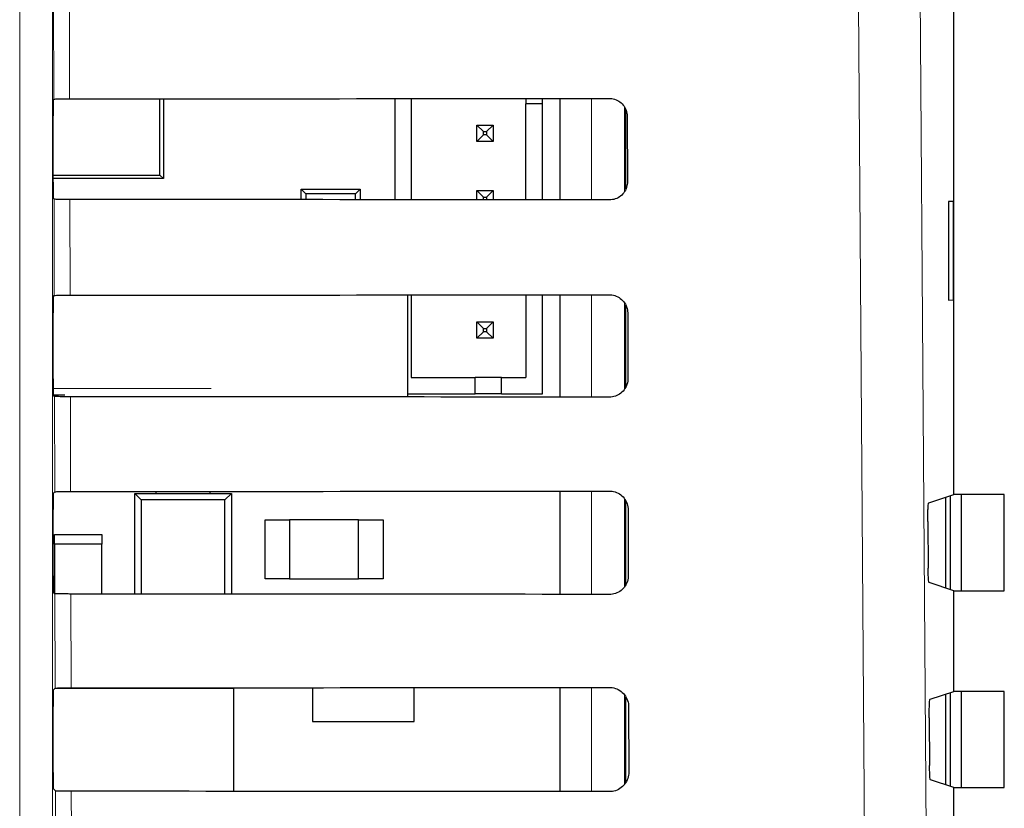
# Paper-space layout 'Blatt3' of a CAD drawing. Header units: millimetres. Extents: x 5 to 418, y 2 to 292.
# Tile 26 of 36: x 153 to 168, y 207 to 219. Entities that reach past the tile are written whole.
import ezdxf

# ---------------------------------------------------------------- set-up
doc = ezdxf.new("R2010")
doc.units = ezdxf.units.MM

psp = doc.layouts.new('Blatt3')

# ---------------------------------------------------------------- linework, layer by layer
at = {"color": 7, "linetype": 'Continuous', "lineweight": 18}
for p, q in [((153.4627, 189.5155), (153.4627, 231.3497)), ((153.9626, 231.3497), (153.9626, 189.5155)), ((153.9826, 217.6608), (153.9791, 219.1421)), ((154.221, 219.1377), (154.2244, 217.6652)), ((162.1821, 216.125), (162.1821, 217.6709)), ((162.6821, 217.541), (162.6821, 216.252)), ((153.9896, 214.6678), (153.9862, 216.135)), ((154.228, 216.1307), (154.2314, 214.6722)), ((162.1821, 213.1179), (162.1821, 214.6779)), ((162.6821, 214.5532), (162.6821, 213.2404)), ((153.9723, 213.2481), (156.3797, 213.2481)), ((153.9966, 211.6748), (153.9932, 213.128)), ((154.235, 213.1237), (154.2384, 211.6792)), ((162.1821, 210.1109), (162.1821, 211.6849)), ((162.6821, 211.5657), (162.6821, 210.229)), ((154.0036, 208.6818), (154.0002, 210.121)), ((154.2421, 210.1166), (154.2454, 208.6862)), ((162.1821, 207.1039), (162.1821, 208.6919)), ((162.6821, 208.5783), (162.6821, 207.2176)), ((154.0106, 205.6888), (154.0073, 207.1139)), ((154.2491, 207.1096), (154.2524, 205.6932))]:
    psp.add_line(p, q, dxfattribs=at)
at = {"color": 7, "linetype": 'Continuous', "lineweight": 25}
for p, q in [((167.704, 211.6323), (167.704, 219.1672)), ((153.9758, 217.654), (153.9826, 217.6608)), ((155.6011, 216.5026), (155.6011, 217.666)), ((155.654, 217.666), (155.654, 216.4497)), ((159.1824, 217.6685), (159.1824, 216.1274)), ((159.4324, 217.6686), (159.4324, 216.1272)), ((161.1824, 217.67), (161.1824, 217.5908)), ((161.4324, 217.5908), (161.1824, 217.5908)), ((161.1824, 216.1258), (161.1824, 217.5908)), ((161.4324, 217.5908), (161.4324, 217.6702)), ((161.4324, 216.1256), (161.4324, 217.5908)), ((161.7031, 216.1254), (161.7031, 217.6705)), ((153.9715, 216.3954), (153.9715, 217.404)), ((162.704, 216.2922), (162.704, 217.5029)), ((162.7263, 217.3997), (162.7286, 216.3997)), ((160.4324, 217.0158), (160.4324, 217.2658)), ((160.4324, 217.2658), (160.5324, 217.1658)), ((160.4324, 217.2658), (160.6824, 217.2658)), ((160.6824, 217.2658), (160.5824, 217.1658)), ((160.6824, 217.2658), (160.6824, 217.0158)), ((160.4324, 217.0158), (160.5324, 217.1158)), ((160.5324, 217.1158), (160.5324, 217.1658)), ((160.5324, 217.1658), (160.5824, 217.1658)), ((160.5824, 217.1158), (160.5324, 217.1158)), ((160.5824, 217.1658), (160.5824, 217.1158)), ((160.6824, 217.0158), (160.5824, 217.1158)), ((160.6824, 217.0158), (160.4324, 217.0158)), ((153.9715, 216.5026), (155.6011, 216.5026)), ((155.654, 216.4497), (155.6011, 216.5026)), ((155.654, 216.4497), (153.9715, 216.4497)), ((157.754, 216.1284), (157.754, 216.2872)), ((157.8246, 216.2167), (157.754, 216.2872)), ((157.754, 216.2872), (158.654, 216.2872)), ((157.8246, 216.2167), (157.8246, 216.1284)), ((158.5835, 216.2167), (157.8246, 216.2167)), ((158.654, 216.2872), (158.5835, 216.2167)), ((158.5835, 216.1278), (158.5835, 216.2167)), ((158.654, 216.2872), (158.654, 216.1278)), ((160.4324, 216.1264), (160.4324, 216.2658)), ((160.4324, 216.2658), (160.5324, 216.1658)), ((160.4324, 216.2658), (160.6824, 216.2658)), ((160.6824, 216.2658), (160.5824, 216.1658)), ((160.6824, 216.2658), (160.6824, 216.1262)), ((153.9862, 216.135), (153.9758, 216.1454)), ((160.5324, 216.1263), (160.5324, 216.1658)), ((160.5324, 216.1658), (160.5824, 216.1658)), ((160.5824, 216.1658), (160.5824, 216.1263)), ((167.7014, 216.0998), (167.6253, 216.1011)), ((167.6253, 216.1011), (167.6253, 214.5983)), ((167.7014, 214.5997), (167.7014, 216.0998)), ((153.9758, 214.654), (153.9896, 214.6678)), ((159.3818, 213.1202), (159.3818, 214.6756)), ((159.4324, 214.6756), (159.4324, 213.4158)), ((161.1824, 214.677), (161.1824, 213.4158)), ((161.4324, 213.1658), (161.4324, 214.6772)), ((161.7031, 213.1183), (161.7031, 214.6775)), ((167.6253, 214.5983), (167.7014, 214.5997)), ((153.9715, 213.3954), (153.9715, 214.404)), ((162.704, 213.27), (162.704, 214.5208)), ((162.7333, 214.3997), (162.7356, 213.3997)), ((160.4324, 214.2658), (160.5324, 214.1658)), ((160.4324, 214.2658), (160.6824, 214.2658)), ((160.4324, 214.0158), (160.4324, 214.2658)), ((160.6824, 214.2658), (160.5824, 214.1658)), ((160.6824, 214.2658), (160.6824, 214.0158)), ((160.4324, 214.0158), (160.5324, 214.1158)), ((160.5324, 214.1658), (160.5824, 214.1658)), ((160.5324, 214.1158), (160.5324, 214.1658)), ((160.5824, 214.1158), (160.5324, 214.1158)), ((160.5824, 214.1658), (160.5824, 214.1158)), ((160.6824, 214.0158), (160.5824, 214.1158)), ((160.6824, 214.0158), (160.4324, 214.0158)), ((159.4324, 213.4158), (160.4074, 213.4158)), ((160.4074, 213.1658), (160.4074, 213.4158)), ((160.8074, 213.4158), (160.4074, 213.4158)), ((160.8074, 213.1658), (160.8074, 213.4158)), ((160.8074, 213.4158), (161.1824, 213.4158)), ((154.1506, 213.1481), (153.9752, 213.1481)), ((153.9932, 213.128), (153.9758, 213.1454)), ((159.3818, 213.1658), (160.4074, 213.1658)), ((160.8074, 213.1658), (160.4074, 213.1658)), ((160.8074, 213.1658), (161.4324, 213.1658)), ((161.7031, 210.1113), (161.7031, 211.6845)), ((153.9758, 211.654), (153.9966, 211.6748)), ((155.2165, 211.6497), (155.3153, 211.551)), ((155.2165, 211.6497), (156.6915, 211.6497)), ((155.2165, 210.116), (155.2165, 211.6497)), ((156.5928, 211.551), (155.3153, 211.551)), ((155.3153, 211.551), (155.3153, 210.116)), ((155.5415, 211.6497), (155.5415, 211.6799)), ((156.3665, 211.6497), (156.3665, 211.6805)), ((156.5928, 211.551), (156.6915, 211.6497)), ((156.5928, 210.1152), (156.5928, 211.551)), ((156.6915, 211.6497), (156.6915, 210.1151)), ((162.704, 210.2575), (162.704, 211.5328)), ((167.3225, 211.5052), (167.704, 211.6323)), ((167.579, 211.5906), (167.579, 210.2088)), ((167.654, 210.1838), (167.654, 211.6156)), ((168.4756, 211.6323), (167.704, 211.6323)), ((167.8173, 211.6323), (167.8173, 210.1672)), ((168.4756, 210.1672), (168.4756, 211.6323)), ((153.9715, 210.3954), (153.9715, 211.404)), ((162.7403, 211.3997), (162.7427, 210.3997)), ((157.204, 210.3497), (157.204, 211.2497)), ((157.204, 211.2497), (157.579, 211.2497)), ((158.629, 211.2497), (157.579, 211.2497)), ((157.579, 211.2497), (157.579, 210.3497)), ((158.629, 210.3497), (158.629, 211.2497)), ((158.629, 211.2497), (159.004, 211.2497)), ((159.004, 211.2497), (159.004, 210.3497)), ((167.3097, 211.222), (167.3147, 210.5094)), ((153.9915, 211.0247), (154.7165, 211.0247)), ((153.9915, 210.8747), (153.9915, 211.0247)), ((154.7165, 211.0247), (154.7165, 210.8747)), ((153.9915, 210.8747), (153.9915, 210.1297)), ((154.7165, 210.8747), (153.9915, 210.8747)), ((154.7165, 210.1163), (154.7165, 210.8747)), ((157.579, 210.3497), (157.204, 210.3497)), ((157.579, 210.3497), (158.629, 210.3497)), ((159.004, 210.3497), (158.629, 210.3497)), ((167.704, 210.1672), (167.3275, 210.2926)), ((154.0002, 210.121), (153.9758, 210.1454)), ((167.704, 208.6323), (167.704, 210.1672)), ((167.704, 210.1672), (168.4756, 210.1672)), ((153.9758, 208.654), (154.0036, 208.6818)), ((157.929, 208.6885), (157.929, 208.1747)), ((159.479, 208.1747), (159.479, 208.6897)), ((161.7031, 207.1043), (161.7031, 208.6914)), ((156.729, 208.6747), (153.9965, 208.6747)), ((156.729, 207.108), (156.729, 208.6747)), ((162.704, 207.2459), (162.704, 208.5451)), ((167.3436, 208.5122), (167.704, 208.6323)), ((167.579, 208.5906), (167.579, 207.2088)), ((167.654, 207.1838), (167.654, 208.6156)), ((168.4756, 208.6323), (167.704, 208.6323)), ((167.8173, 208.6323), (167.8173, 207.1672)), ((168.4756, 207.1672), (168.4756, 208.6323)), ((153.9715, 207.3954), (153.9715, 208.404)), ((162.7473, 208.3997), (162.7497, 207.3997)), ((167.3308, 208.2291), (167.3359, 207.5024)), ((157.929, 208.1747), (159.479, 208.1747)), ((167.704, 207.1672), (167.3487, 207.2855)), ((154.0073, 207.1139), (153.9758, 207.1454)), ((167.704, 205.6323), (167.704, 207.1672)), ((167.704, 207.1672), (168.4756, 207.1672))]:
    psp.add_line(p, q, dxfattribs=at)
at = {"color": 7, "linetype": 'Continuous', "lineweight": 18, "flags": 128}
for points in [[(167.1542, 224.9163), (167.2789, 207.2192), (167.4035, 189.5348)], [(166.4624, 189.4021), (166.4484, 191.3843), (166.3923, 199.3127), (166.2121, 224.7837)]]:
    psp.add_lwpolyline(points, dxfattribs=at)
at = {"color": 7, "linetype": 'Continuous', "lineweight": 25}
for centre, major_axis, start_param, end_param in [((153.9758, 217.404), (0, 0.25), 0.0174533, 1.5707963), ((137.704, 226.3915), (500.2049, 0), 4.7454223, 4.7618889), ((153.9758, 216.3954), (0, 0.25), 1.5707963, 3.1241394), ((137.704, 207.4486), (497.6703, 0), 1.5210441, 1.5375875), ((153.9758, 214.404), (0, 0.25), 0.0174533, 1.5707963), ((137.704, 223.3915), (499.8035, 0), 4.7454628, 4.7619287), ((153.9758, 213.3954), (0, 0.25), 1.5707963, 3.1241394), ((137.704, 204.4486), (497.2689, 0), 1.5210039, 1.5375466), ((137.704, 220.3915), (499.4021, 0), 4.7455034, 4.7619686), ((153.9758, 211.404), (0, 0.25), 0.0174533, 1.5707963), ((153.9758, 210.3954), (0, 0.25), 1.5707963, 3.1241394), ((137.704, 201.4485), (496.8675, 0), 1.5209636, 1.5375056), ((137.704, 217.3915), (499.0007, 0), 4.7455441, 4.7620085), ((153.9758, 208.404), (0, 0.25), 0.0174533, 1.5707963), ((153.9758, 207.3954), (0, 0.25), 1.5707963, 3.1241394), ((137.704, 198.4485), (496.4661, 0), 1.5209233, 1.5374645)]:
    psp.add_ellipse(centre, major_axis=major_axis, ratio=0.0174551, start_param=start_param, end_param=end_param, dxfattribs=at)
for points, knots in [([(153.9826, 217.6608), (153.9859, 217.6613), (153.9925, 217.6623), (154.0373, 217.6636), (154.1023, 217.6646), (154.1691, 217.6651), (154.2108, 217.6651), (154.2244, 217.6652)], [0, 0, 0, 0, 0.2236226, 0.4472582, 0.6702154, 0.8917454, 1, 1, 1, 1]), ([(162.454, 217.6711), (162.4661, 217.6706), (162.5084, 217.6689), (162.5792, 217.6463), (162.6538, 217.5916), (162.7061, 217.5147), (162.7249, 217.4465), (162.726, 217.4077), (162.7263, 217.3997)], [0, 0, 0, 0, 0.0847175, 0.2969204, 0.5104214, 0.7260472, 0.9432696, 1, 1, 1, 1]), ([(162.7286, 216.3997), (162.7281, 216.387), (162.7264, 216.3434), (162.7026, 216.2708), (162.646, 216.1955), (162.5678, 216.1437), (162.4997, 216.1259), (162.4617, 216.1249), (162.454, 216.1247)], [0, 0, 0, 0, 0.0891016, 0.3059823, 0.521493, 0.7348842, 0.9467305, 1, 1, 1, 1]), ([(154.228, 216.1307), (154.2002, 216.1307), (154.1447, 216.1309), (154.0717, 216.1317), (154.0171, 216.1328), (153.9904, 216.134), (153.9873, 216.1348), (153.9862, 216.135)], [0, 0, 0, 0, 0.2187863, 0.4375269, 0.6575004, 0.8798973, 1, 1, 1, 1]), ([(153.9896, 214.6678), (153.9929, 214.6683), (153.9995, 214.6693), (154.0443, 214.6706), (154.1093, 214.6716), (154.1761, 214.6721), (154.2177, 214.6721), (154.2314, 214.6722)], [0, 0, 0, 0, 0.2236281, 0.4472693, 0.6702319, 0.8917719, 1, 1, 1, 1]), ([(162.454, 214.6781), (162.4669, 214.6776), (162.5108, 214.6757), (162.5837, 214.652), (162.6599, 214.5955), (162.7132, 214.5163), (162.732, 214.4467), (162.7331, 214.4075), (162.7333, 214.3997)], [0, 0, 0, 0, 0.0880073, 0.3002323, 0.5137745, 0.7294333, 0.9466738, 1, 1, 1, 1]), ([(162.7356, 213.3997), (162.7351, 213.3862), (162.7332, 213.341), (162.7083, 213.2663), (162.6499, 213.1893), (162.5694, 213.1366), (162.5, 213.1188), (162.4614, 213.1179), (162.454, 213.1177)], [0, 0, 0, 0, 0.0923237, 0.3091696, 0.5246611, 0.7380149, 0.949851, 1, 1, 1, 1]), ([(154.235, 213.1237), (154.2073, 213.1237), (154.1517, 213.1239), (154.0787, 213.1246), (154.0242, 213.1258), (153.9974, 213.127), (153.9943, 213.1277), (153.9932, 213.128)], [0, 0, 0, 0, 0.2187861, 0.4375269, 0.6575168, 0.8799151, 1, 1, 1, 1]), ([(162.454, 211.6851), (162.4677, 211.6845), (162.5132, 211.6826), (162.5883, 211.6576), (162.6661, 211.5994), (162.7204, 211.5179), (162.739, 211.4469), (162.7401, 211.4072), (162.7403, 211.3997)], [0, 0, 0, 0, 0.09113026, 0.30338357, 0.51695974, 0.73264897, 0.94990917, 1, 1, 1, 1]), ([(153.9966, 211.6748), (153.9999, 211.6753), (154.0065, 211.6763), (154.0513, 211.6776), (154.1163, 211.6786), (154.1831, 211.6791), (154.2247, 211.6791), (154.2384, 211.6792)], [0, 0, 0, 0, 0.2236323, 0.4472804, 0.6702566, 0.8917941, 1, 1, 1, 1]), ([(167.3097, 211.222), (167.3096, 211.2501), (167.3095, 211.3062), (167.3112, 211.3859), (167.3141, 211.4501), (167.318, 211.4951), (167.321, 211.5018), (167.3225, 211.5052)], [0, 0, 0, 0, 0.1983634, 0.3967324, 0.5954657, 0.7952701, 1, 1, 1, 1]), ([(167.3275, 210.2926), (167.326, 210.2959), (167.3231, 210.3024), (167.3191, 210.3473), (167.3162, 210.4122), (167.315, 210.471), (167.3147, 210.5041), (167.3147, 210.5094)], [0, 0, 0, 0, 0.2392693, 0.4785691, 0.7171699, 0.954311, 1, 1, 1, 1]), ([(162.7427, 210.3997), (162.742, 210.3854), (162.74, 210.3386), (162.714, 210.2617), (162.6538, 210.1831), (162.571, 210.1295), (162.5002, 210.1117), (162.4611, 210.1108), (162.454, 210.1107)], [0, 0, 0, 0, 0.0953761, 0.3122229, 0.5276672, 0.7409932, 0.9528197, 1, 1, 1, 1]), ([(154.2421, 210.1166), (154.2143, 210.1167), (154.1587, 210.1168), (154.0857, 210.1176), (154.0312, 210.1187), (154.0044, 210.1199), (154.0013, 210.1207), (154.0002, 210.121)], [0, 0, 0, 0, 0.2187976, 0.4375519, 0.6575283, 0.8799309, 1, 1, 1, 1]), ([(154.0036, 208.6818), (154.0069, 208.6823), (154.0135, 208.6833), (154.0583, 208.6846), (154.1233, 208.6856), (154.1901, 208.6861), (154.2317, 208.6861), (154.2454, 208.6862)], [0, 0, 0, 0, 0.2236229, 0.4472979, 0.6702713, 0.8918186, 1, 1, 1, 1]), ([(162.454, 208.6921), (162.4685, 208.6915), (162.5155, 208.6894), (162.5928, 208.6633), (162.6723, 208.6032), (162.7275, 208.5195), (162.7461, 208.4471), (162.7472, 208.4069), (162.7473, 208.3997)], [0, 0, 0, 0, 0.09410304, 0.30637419, 0.51998091, 0.73569187, 0.95295814, 1, 1, 1, 1]), ([(167.3308, 208.2291), (167.3307, 208.2571), (167.3306, 208.3133), (167.3323, 208.3929), (167.3352, 208.4572), (167.3391, 208.5022), (167.3421, 208.5088), (167.3436, 208.5122)], [0, 0, 0, 0, 0.1983807, 0.3967428, 0.5954874, 0.7952912, 1, 1, 1, 1]), ([(167.3487, 207.2855), (167.3472, 207.2888), (167.3442, 207.2954), (167.3403, 207.3402), (167.3374, 207.4051), (167.3362, 207.464), (167.3359, 207.497), (167.3359, 207.5024)], [0, 0, 0, 0, 0.23928328, 0.4785721, 0.7171539, 0.95431156, 1, 1, 1, 1]), ([(162.7497, 207.3997), (162.749, 207.3846), (162.7469, 207.3362), (162.7197, 207.2571), (162.6576, 207.1769), (162.5727, 207.1224), (162.5005, 207.1046), (162.4609, 207.1038), (162.454, 207.1036)], [0, 0, 0, 0, 0.0983004, 0.3151057, 0.5305368, 0.7438336, 0.9556431, 1, 1, 1, 1]), ([(154.2491, 207.1096), (154.2213, 207.1097), (154.1657, 207.1098), (154.0928, 207.1106), (154.0382, 207.1117), (154.0114, 207.1129), (154.0084, 207.1137), (154.0073, 207.1139)], [0, 0, 0, 0, 0.2188007, 0.4375539, 0.6575455, 0.8799492, 1, 1, 1, 1])]:
    psp.add_open_spline(points, degree=3, knots=knots, dxfattribs=at)

doc.saveas('drawing.dxf')
